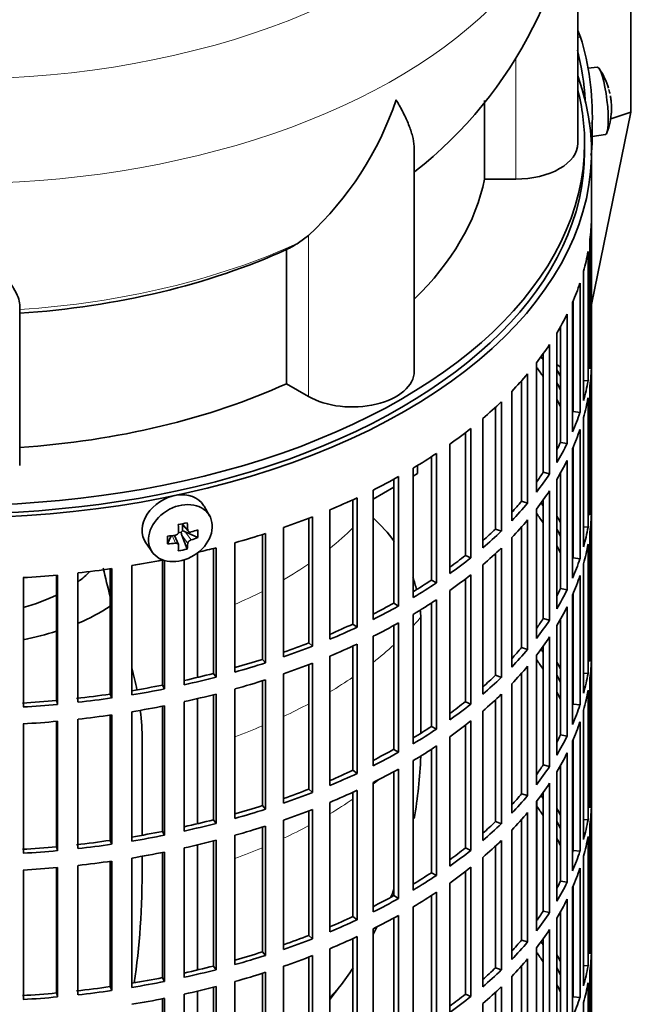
# Model space of a CAD drawing. Header units: millimetres. Extents: x 160 to 768, y -1047 to 1361.
# Tile 4 of 16: x 679 to 768, y -937 to -794. Entities that reach past the tile are written whole.
import ezdxf

# ---------------------------------------------------------------- set-up
doc = ezdxf.new("R2010")
doc.units = ezdxf.units.MM
for name, color, linetype in [('M5X8_UNI7687', 7, 'Continuous'), ('VSI134_DIFFUSORE', 7, 'Continuous'), ('VSI134_FILTRO_A', 7, 'Continuous'), ('VSI134_GIUNTO_8×', 7, 'Continuous'), ('VSI134_SUPPORTO_', 7, 'Continuous'), ('VSI134_TERMINALE', 7, 'Continuous')]:
    doc.layers.add(name, color=color, linetype=linetype)

# ---------------------------------------------------------------- blocks, each defined once
blk = doc.blocks.new('SE4')
at = {"layer": 'M5X8_UNI7687', "color": 7, "linetype": 'Continuous', "lineweight": 35}
for p, q in [((762.67, -800.89), (761.37, -801.01)), ((761.94, -810.97), (763.87, -810.67)), ((706.41, -865.99), (705.61, -864.6)), ((702.34, -867.19), (703.34, -868.26)), ((702.47, -867.33), (702.47, -868.18)), ((701.89, -870.18), (701.34, -868.84)), ((702.29, -868.36), (701.87, -868.45)), ((703.16, -870.83), (702.4, -868.81)), ((704.71, -869.16), (702.86, -868.31)), ((697.16, -869.93), (698.07, -871.25)), ((700.32, -870.08), (700.84, -868.9))]:
    blk.add_line(p, q, dxfattribs=at)
at = {"layer": 'M5X8_UNI7687', "color": 4, "linetype": 'Continuous', "lineweight": 9}
for p, q in [((702.43, -867.17), (703.25, -868.04)), ((701.45, -869.98), (700.99, -868.88)), ((703.25, -870.01), (702.4, -868.81)), ((702.86, -868.31), (703.72, -869.51))]:
    blk.add_line(p, q, dxfattribs=at)
at = {"layer": 'M5X8_UNI7687', "color": 7, "linetype": 'Continuous', "lineweight": 35}
for centre, radius, start, end in [((754.75, -806.83), 10, 16.6957, 35.0127), ((754.75, -806.83), 10, 12.3071, 13.5278), ((1130.85, -750.27), 370.34, 188.5064, 188.6141), ((754.75, -806.83), 10, 338.98, 357.2751), ((701.39, -868.3), 0.528, 276.4555, 357.8986)]:
    blk.add_arc(centre, radius, start, end, dxfattribs=at)
for centre, major_axis, ratio, start_param, end_param in [((763.26, -805.78), (0.6, -4.89), 0.169759, 0.004788, 3.136805), ((754.73, -806.74), (-9.78, -2.08), 0.810411, 3.163117, 3.206609), ((754.77, -806.95), (-9.94, -1.06), 0.589949, 3.053564, 3.168123), ((756.28, -804.83), (7.36, -5.62), 0.747167, 0.443437, 0.593129), ((701.32, -867.16), (4.23, 2.67), 0.767256, 0, 3.174849), ((701.32, -867.16), (4.23, 2.67), 0.767256, 6.249929, 6.283185), ((699.95, -867.49), (9.07, 1.85), 0.019763, -1.362564, -1.212872), ((699.35, -863.77), (1.53, -9.88), 0.211325, 1.060011, 1.174571), ((699.05, -863.83), (2.6, -9.66), 0.345066, 1.029371, 1.14393), ((699.2, -863.93), (9.99, 0.35), 0.508283, 4.80694, 4.9215), ((702.7, -868.48), (-0.426, -0.263), 0.771805, 4.793187, 5.319985), ((702.87, -868.72), (-0.389, 0.866), 0.498877, 0.936528, 1.454729), ((702.87, -868.72), (-0.787, 0.46), 0.398513, 4.948942, 5.467143), ((699.2, -863.93), (9.99, 0.35), 0.508283, -1.119427, -1.004868), ((697.07, -865.6), (5.99, -7.06), 0.675161, 0.597011, 0.746703), ((702.83, -864.39), (-1.49, -9.14), 0.222064, -1.011937, -0.862245), ((699.2, -863.67), (9.99, -0.39), 0.642024, 4.849519, 4.964078), ((699.35, -863.77), (1.53, -9.88), 0.211325, 0.703193, 0.817753), ((699.05, -863.83), (2.6, -9.66), 0.345066, 0.672553, 0.787113), ((699.2, -863.67), (9.99, -0.39), 0.642024, -1.076849, -0.96229), ((699.95, -862.49), (8.01, -4.64), 0.916989, 5.413008, 5.5627)]:
    blk.add_ellipse(centre, major_axis=major_axis, ratio=ratio, start_param=start_param, end_param=end_param, dxfattribs=at)
blk.add_ellipse((702.17, -868.51), major_axis=(-4.17, -2.63), ratio=0.767256, dxfattribs=at)
for points in [[(703.25, -868.04), (703.25, -868.05), (703.25, -868.08), (703.26, -868.12), (703.28, -868.16), (703.29, -868.2), (703.31, -868.23), (703.34, -868.26), (703.36, -868.29), (703.4, -868.31), (703.43, -868.33), (703.47, -868.35), (703.51, -868.36), (703.55, -868.36), (703.59, -868.37), (703.63, -868.36), (703.67, -868.36), (703.7, -868.35), (703.72, -868.35)], [(701.91, -870.29), (701.91, -870.28), (701.91, -870.25), (701.91, -870.22), (701.9, -870.19), (701.88, -870.16), (701.87, -870.13), (701.84, -870.1), (701.82, -870.07), (701.78, -870.05), (701.75, -870.03), (701.71, -870.01), (701.67, -870), (701.63, -869.99), (701.59, -869.98), (701.54, -869.98), (701.5, -869.98), (701.46, -869.98), (701.45, -869.98)], [(703.72, -869.51), (703.7, -869.51), (703.67, -869.52), (703.63, -869.54), (703.59, -869.56), (703.55, -869.59), (703.51, -869.61), (703.47, -869.64), (703.43, -869.67), (703.4, -869.71), (703.36, -869.75), (703.34, -869.78), (703.31, -869.82), (703.29, -869.86), (703.28, -869.9), (703.26, -869.93), (703.25, -869.97), (703.25, -870), (703.25, -870.01)]]:
    blk.add_open_spline(points, degree=3, dxfattribs=at)
at = {"layer": 'VSI134_DIFFUSORE', "color": 7, "linetype": 'Continuous', "lineweight": 35}
for p, q in [((759.85, -811.94), (759.85, -768.88)), ((746.32, -805.74), (746.32, -817.13)), ((736.13, -845.01), (736.13, -812.87)), ((746.32, -817.13), (750.85, -817.13)), ((720.76, -825.33), (719.34, -826.38)), ((717.56, -827.35), (717.56, -846.83)), ((678.85, -858.7), (678.85, -835.36)), ((717.56, -846.83), (720.76, -848.68))]:
    blk.add_line(p, q, dxfattribs=at)
at = {"layer": 'VSI134_DIFFUSORE', "color": 4, "linetype": 'Continuous', "lineweight": 9}
for p, q in [((750.85, -817.13), (750.85, -799.47)), ((720.76, -848.68), (720.76, -825.33))]:
    blk.add_line(p, q, dxfattribs=at)
at = {"layer": 'VSI134_DIFFUSORE', "color": 7, "linetype": 'Continuous', "lineweight": 35}
for centre, radius, start, end in [((698.49, -767.61), 61.37, 307.9088, 358.8103), ((688.26, -790.38), 47.73, 312.9143, 341.3628), ((711.43, -813.99), 14.7, 294.6434, 302.5491)]:
    blk.add_arc(centre, radius, start, end, dxfattribs=at)
at = {"layer": 'VSI134_DIFFUSORE', "color": 4, "linetype": 'Continuous', "lineweight": 9}
for centre, major_axis, start_param, end_param in [((669.85, -753.16), (85.67, 0), 2.813064, 6.283185), ((669.85, -765.92), (-89.83, 0), 0, 3.208962), ((669.85, -790.46), (79.5, 0), 4.82584, 5.384336)]:
    blk.add_ellipse(centre, major_axis=major_axis, ratio=0.57735, start_param=start_param, end_param=end_param, dxfattribs=at)
at = {"layer": 'VSI134_DIFFUSORE', "color": 7, "linetype": 'Continuous', "lineweight": 35}
for centre, major_axis, start_param, end_param in [((750.85, -811.94), (-9, 0), 1.570796, 3.141593), ((669.85, -811.94), (77, 0), 5.749077, 6.166034), ((669.85, -792.46), (77, 0), 4.82954, 5.380636), ((727.13, -845.01), (-9, 0), 0.785398, 3.141593), ((669.85, -811.94), (77, 0), 4.82954, 5.380636)]:
    blk.add_ellipse(centre, major_axis=major_axis, ratio=0.57735, start_param=start_param, end_param=end_param, dxfattribs=at)
for points, knots in [([(736.13, -812.88), (736.13, -812.72), (736.12, -812.57), (736.07, -811.91), (735.99, -811.39), (735.72, -810.33), (735.53, -809.78), (735.08, -808.65), (734.82, -808.08), (734.36, -807.18), (734.2, -806.88), (733.94, -806.42), (733.86, -806.26), (733.68, -805.95), (733.58, -805.79), (733.49, -805.63)], [0.4604904, 0.4604904, 0.4604904, 0.4604904, 0.5, 0.5, 0.625, 0.625, 0.75, 0.75, 0.875, 0.875, 0.9375, 0.9375, 0.96875, 0.96875, 1, 1, 1, 1]), ([(678.85, -835.36), (678.85, -835.04), (678.76, -834.68), (678.45, -833.88), (678.23, -833.44), (677.81, -832.72), (677.66, -832.47), (677.34, -831.95), (677.17, -831.69), (676.63, -830.87), (676.23, -830.29), (675.39, -829.07), (674.94, -828.43), (673.99, -827.07), (673.5, -826.36), (672.48, -824.88), (671.96, -824.12), (671.18, -822.93), (670.91, -822.52), (670.52, -821.9), (670.38, -821.69), (670.12, -821.27), (669.98, -821.06), (669.85, -820.85)], [0, 0, 0, 0, 0.125, 0.125, 0.25, 0.25, 0.3125, 0.3125, 0.375, 0.375, 0.5, 0.5, 0.625, 0.625, 0.75, 0.75, 0.875, 0.875, 0.9375, 0.9375, 0.96875, 0.96875, 1, 1, 1, 1])]:
    blk.add_open_spline(points, degree=3, knots=knots, dxfattribs=at)
at = {"layer": 'VSI134_FILTRO_A', "color": 7, "linetype": 'Continuous', "lineweight": 35}
for p, q in [((761.85, -977.28), (761.85, -813.16)), ((761.84, -823.02), (761.84, -841.8)), ((761.62, -825.9), (761.62, -844.68)), ((761.36, -827.64), (761.36, -846.42)), ((760.7, -830.51), (760.7, -849.28)), ((760.18, -832.23), (760.18, -851.01)), ((759.09, -835.05), (759.09, -853.82)), ((759.2, -834.8), (759.2, -850.88)), ((758.31, -836.73), (758.31, -855.51)), ((757.36, -838.54), (757.36, -855.34)), ((756.81, -839.49), (756.81, -858.27)), ((755.77, -841.13), (755.77, -859.91)), ((754.85, -842.47), (754.85, -859.69)), ((761.62, -841.79), (761.84, -841.8)), ((753.86, -843.8), (753.86, -862.58)), ((761.84, -844.25), (761.84, -863.03)), ((752.58, -845.38), (752.58, -864.16)), ((751.69, -846.41), (751.69, -863.89)), ((760.7, -846.37), (761.36, -846.42)), ((761.62, -847.13), (761.62, -865.91)), ((750.27, -847.94), (750.27, -866.72)), ((761.36, -848.87), (761.36, -867.65)), ((747.91, -850.25), (747.91, -867.92)), ((748.76, -849.46), (748.76, -868.23)), ((759.2, -850.88), (760.18, -851.01)), ((760.7, -851.73), (760.7, -870.51)), ((746.07, -851.89), (746.07, -870.67)), ((743.54, -853.94), (743.54, -871.75)), ((744.33, -853.32), (744.33, -872.1)), ((760.18, -853.46), (760.18, -872.24)), ((741.29, -855.61), (741.29, -874.39)), ((757.36, -855.34), (758.31, -855.51)), ((738.61, -857.44), (738.61, -875.34)), ((739.34, -856.95), (739.34, -875.73)), ((759.09, -856.27), (759.09, -875.05)), ((759.2, -856.03), (759.2, -872.11)), ((758.31, -857.96), (758.31, -876.74)), ((735.97, -859.08), (735.97, -877.86)), ((754.85, -859.69), (755.77, -859.91)), ((757.36, -859.77), (757.36, -876.57)), ((733.15, -860.69), (733.15, -878.67)), ((733.82, -860.32), (733.82, -879.1)), ((756.81, -860.72), (756.81, -879.5)), ((730.14, -862.27), (730.14, -881.05)), ((755.77, -862.36), (755.77, -881.14)), ((761.62, -863.02), (761.84, -863.03)), ((727.21, -863.67), (727.21, -881.71)), ((727.82, -863.39), (727.82, -882.17)), ((751.69, -863.89), (752.58, -864.16)), ((754.85, -863.7), (754.85, -880.92)), ((723.85, -865.15), (723.85, -883.93)), ((753.86, -865.03), (753.86, -883.8)), ((761.84, -865.48), (761.84, -884.26)), ((720.83, -866.36), (720.83, -884.44)), ((721.37, -866.15), (721.37, -884.93)), ((752.58, -866.61), (752.58, -885.39)), ((714.07, -868.72), (714.07, -886.84)), ((714.53, -868.57), (714.53, -887.35)), ((717.15, -867.7), (717.15, -886.48)), ((747.91, -867.92), (748.76, -868.23)), ((751.69, -867.63), (751.69, -885.12)), ((760.7, -867.6), (761.36, -867.65)), ((761.62, -868.36), (761.62, -887.14)), ((710.1, -869.91), (710.1, -888.69)), ((750.27, -869.17), (750.27, -887.95)), ((761.36, -870.1), (761.36, -888.88)), ((706.97, -870.74), (706.97, -888.89)), ((707.35, -870.65), (707.35, -889.43)), ((747.91, -871.48), (747.91, -889.15)), ((748.76, -870.68), (748.76, -889.46)), ((699.59, -872.41), (699.59, -890.58)), ((699.89, -872.5), (699.89, -891.13)), ((702.73, -872.39), (702.73, -890.53)), ((743.54, -871.75), (744.33, -872.1)), ((746.07, -873.12), (746.07, -891.9)), ((759.2, -872.11), (760.18, -872.24)), ((760.7, -872.96), (760.7, -891.74)), ((684.33, -874.6), (684.33, -893.38)), ((687.31, -874.29), (687.31, -893.07)), ((691.98, -873.7), (691.98, -891.88)), ((692.2, -873.67), (692.2, -892.45)), ((695.12, -873.22), (695.12, -892)), ((744.33, -874.55), (744.33, -893.33)), ((679.38, -874.97), (679.38, -893.75)), ((684.2, -874.61), (684.2, -892.8)), ((738.61, -875.34), (739.34, -875.73)), ((743.54, -875.17), (743.54, -892.98)), ((760.18, -874.68), (760.18, -893.46)), ((741.29, -876.84), (741.29, -895.62)), ((757.36, -876.57), (758.31, -876.74)), ((759.2, -877.26), (759.2, -893.34)), ((733.15, -878.67), (733.82, -879.1)), ((738.61, -878.66), (738.61, -896.57)), ((739.34, -878.18), (739.34, -896.96)), ((759.09, -877.5), (759.09, -896.28)), ((735.97, -880.31), (735.97, -899.09)), ((758.31, -879.19), (758.31, -897.97)), ((727.21, -881.71), (727.82, -882.17)), ((733.82, -881.54), (733.82, -900.32)), ((754.85, -880.92), (755.77, -881.14)), ((757.36, -881), (757.36, -897.8)), ((733.15, -881.92), (733.15, -899.9)), ((756.81, -881.94), (756.81, -900.72)), ((720.83, -884.44), (721.37, -884.93)), ((730.14, -883.49), (730.14, -902.27)), ((755.77, -883.59), (755.77, -902.37)), ((761.62, -884.25), (761.84, -884.26)), ((727.21, -884.9), (727.21, -902.94)), ((727.82, -884.62), (727.82, -903.4)), ((751.69, -885.12), (752.58, -885.39)), ((754.85, -884.93), (754.85, -902.15)), ((714.07, -886.84), (714.53, -887.35)), ((721.37, -887.38), (721.37, -906.16)), ((723.85, -886.38), (723.85, -905.16)), ((753.86, -886.25), (753.86, -905.03)), ((761.84, -886.7), (761.84, -905.48)), ((706.97, -888.89), (707.35, -889.43)), ((720.83, -887.59), (720.83, -905.67)), ((751.69, -888.86), (751.69, -906.35)), ((752.58, -887.84), (752.58, -906.62)), ((760.7, -888.83), (761.36, -888.88)), ((714.07, -889.95), (714.07, -908.07)), ((714.53, -889.8), (714.53, -908.58)), ((717.15, -888.93), (717.15, -907.71)), ((747.91, -889.15), (748.76, -889.46)), ((761.62, -889.59), (761.62, -908.37)), ((699.59, -890.58), (699.89, -891.13)), ((710.1, -891.14), (710.1, -909.92)), ((750.27, -890.4), (750.27, -909.18)), ((761.36, -891.33), (761.36, -910.11)), ((684.2, -892.8), (684.33, -893.38)), ((691.98, -891.88), (692.2, -892.45)), ((702.73, -892.98), (702.73, -911.76)), ((706.97, -891.97), (706.97, -910.12)), ((707.35, -891.88), (707.35, -910.65)), ((743.54, -892.98), (744.33, -893.33)), ((747.91, -892.71), (747.91, -910.38)), ((748.76, -891.91), (748.76, -910.69)), ((695.12, -894.45), (695.12, -913.23)), ((699.59, -893.64), (699.59, -911.81)), ((699.89, -893.58), (699.89, -912.36)), ((746.07, -894.35), (746.07, -913.13)), ((759.2, -893.34), (760.18, -893.46)), ((760.7, -894.19), (760.7, -912.97)), ((684.2, -895.84), (684.2, -914.03)), ((684.33, -895.83), (684.33, -914.61)), ((687.31, -895.52), (687.31, -914.3)), ((691.98, -894.93), (691.98, -913.11)), ((692.2, -894.9), (692.2, -913.68)), ((744.33, -895.78), (744.33, -914.56)), ((760.18, -895.91), (760.18, -914.69)), ((679.38, -896.2), (679.38, -914.98)), ((738.61, -896.57), (739.34, -896.96)), ((743.54, -896.4), (743.54, -914.21)), ((741.29, -898.07), (741.29, -916.85)), ((757.36, -897.8), (758.31, -897.97)), ((759.09, -898.73), (759.09, -917.51)), ((759.2, -898.49), (759.2, -914.57)), ((733.15, -899.9), (733.82, -900.32)), ((738.61, -899.89), (738.61, -917.8)), ((739.34, -899.41), (739.34, -918.19)), ((735.97, -901.54), (735.97, -920.32)), ((758.31, -900.42), (758.31, -919.2)), ((727.21, -902.94), (727.82, -903.4)), ((733.15, -903.15), (733.15, -921.13)), ((733.82, -902.77), (733.82, -921.55)), ((754.85, -902.15), (755.77, -902.37)), ((756.81, -903.17), (756.81, -921.95)), ((757.36, -902.23), (757.36, -919.03)), ((720.83, -905.67), (721.37, -906.16)), ((727.82, -905.85), (727.82, -924.63)), ((730.14, -904.72), (730.14, -923.5)), ((755.77, -904.82), (755.77, -923.6)), ((761.62, -905.48), (761.84, -905.48)), ((727.21, -906.13), (727.21, -924.17)), ((751.69, -906.35), (752.58, -906.62)), ((754.85, -906.16), (754.85, -923.37)), ((714.07, -908.07), (714.53, -908.58)), ((720.83, -908.82), (720.83, -926.9)), ((721.37, -908.61), (721.37, -927.39)), ((723.85, -907.6), (723.85, -926.38)), ((753.86, -907.48), (753.86, -926.26)), ((761.84, -907.93), (761.84, -926.71)), ((706.97, -910.12), (707.35, -910.65)), ((717.15, -910.16), (717.15, -928.94)), ((751.69, -910.09), (751.69, -927.58)), ((752.58, -909.07), (752.58, -927.85)), ((760.7, -910.06), (761.36, -910.11)), ((714.07, -911.18), (714.07, -929.3)), ((714.53, -911.03), (714.53, -929.81)), ((747.91, -910.38), (748.76, -910.69)), ((750.27, -911.63), (750.27, -930.41)), ((761.62, -910.82), (761.62, -929.6)), ((691.98, -913.11), (692.2, -913.68)), ((699.59, -911.81), (699.89, -912.36)), ((707.35, -913.1), (707.35, -931.88)), ((710.1, -912.37), (710.1, -931.14)), ((748.76, -913.14), (748.76, -931.92)), ((761.36, -912.56), (761.36, -931.34)), ((684.2, -914.03), (684.33, -914.61)), ((702.73, -914.21), (702.73, -932.99)), ((706.97, -913.2), (706.97, -931.35)), ((743.54, -914.21), (744.33, -914.56)), ((747.91, -913.94), (747.91, -931.61)), ((759.2, -914.57), (760.18, -914.69)), ((695.12, -915.67), (695.12, -934.45)), ((699.59, -914.87), (699.59, -933.04)), ((699.89, -914.81), (699.89, -933.59)), ((746.07, -915.58), (746.07, -934.36)), ((760.7, -915.42), (760.7, -934.2)), ((679.38, -917.43), (679.38, -936.21)), ((684.2, -917.07), (684.2, -935.26)), ((684.33, -917.06), (684.33, -935.84)), ((687.31, -916.75), (687.31, -935.53)), ((691.98, -916.16), (691.98, -934.34)), ((692.2, -916.13), (692.2, -934.91)), ((744.33, -917.01), (744.33, -935.79)), ((760.18, -917.14), (760.18, -935.92)), ((738.61, -917.8), (739.34, -918.19)), ((743.54, -917.63), (743.54, -935.44)), ((741.29, -919.3), (741.29, -938.08)), ((757.36, -919.03), (758.31, -919.2)), ((759.09, -919.96), (759.09, -938.74)), ((759.2, -919.71), (759.2, -935.8)), ((733.15, -921.13), (733.82, -921.55)), ((738.61, -921.12), (738.61, -939.03)), ((739.34, -920.64), (739.34, -939.42)), ((758.31, -921.65), (758.31, -940.43)), ((735.97, -922.77), (735.97, -941.55)), ((727.21, -924.17), (727.82, -924.63)), ((733.15, -924.38), (733.15, -942.36)), ((733.82, -924), (733.82, -942.78)), ((754.85, -923.37), (755.77, -923.6)), ((756.81, -924.4), (756.81, -943.18)), ((757.36, -923.46), (757.36, -940.26)), ((730.14, -925.95), (730.14, -944.73)), ((755.77, -926.05), (755.77, -944.82)), ((720.83, -926.9), (721.37, -927.39)), ((727.21, -927.36), (727.21, -945.4)), ((727.82, -927.08), (727.82, -945.86)), ((754.85, -927.38), (754.85, -944.6)), ((761.62, -926.71), (761.84, -926.71)), ((723.85, -928.83), (723.85, -947.61)), ((751.69, -927.58), (752.58, -927.85)), ((753.86, -928.71), (753.86, -947.49)), ((714.07, -929.3), (714.53, -929.81)), ((720.83, -930.04), (720.83, -948.13)), ((721.37, -929.84), (721.37, -948.62)), ((752.58, -930.3), (752.58, -949.08)), ((761.84, -929.16), (761.84, -947.94)), ((706.97, -931.35), (707.35, -931.88)), ((717.15, -931.39), (717.15, -950.17)), ((747.91, -931.61), (748.76, -931.92)), ((751.69, -931.32), (751.69, -948.81)), ((760.7, -931.29), (761.36, -931.34)), ((699.59, -933.04), (699.89, -933.59)), ((714.07, -932.41), (714.07, -950.53)), ((714.53, -932.26), (714.53, -951.04)), ((750.27, -932.86), (750.27, -951.64)), ((761.62, -932.05), (761.62, -950.83)), ((691.98, -934.34), (692.2, -934.91)), ((706.97, -934.43), (706.97, -952.58)), ((707.35, -934.33), (707.35, -953.11)), ((710.1, -933.59), (710.1, -952.37)), ((748.76, -934.37), (748.76, -953.15)), ((761.36, -933.79), (761.36, -952.57)), ((684.2, -935.26), (684.33, -935.84)), ((699.89, -936.04), (699.89, -954.82)), ((702.73, -935.44), (702.73, -954.22)), ((743.54, -935.44), (744.33, -935.79)), ((747.91, -935.17), (747.91, -952.84)), ((759.2, -935.8), (760.18, -935.92)), ((699.59, -936.1), (699.59, -954.26)), ((746.07, -936.81), (746.07, -955.58)), ((760.7, -936.65), (760.7, -955.43))]:
    blk.add_line(p, q, dxfattribs=at)
for centre, major_axis, start_param, end_param in [((669.85, -813.16), (-92, 0), -0.208894, 3.350487), ((669.85, -813.16), (-91, 0), 0, 3.141593), ((669.85, -822.14), (92, 0), 6.212375, 6.266729), ((669.85, -822.14), (92, 0), -0.158077, -0.103722), ((669.85, -822.14), (92, 0), -0.245343, -0.190989), ((669.85, -822.14), (92, 0), -0.33261, -0.278255), ((669.85, -822.14), (92, 0), -0.419876, -0.365522), ((669.85, -862.15), (91, 0), 0.365223, 0.374965), ((669.85, -840.92), (92, 0), 6.212375, 6.266729), ((669.85, -864.6), (91, 0), 0.365223, 0.394539), ((669.85, -843.37), (92, 0), 6.212375, 6.266729), ((669.85, -822.14), (92, 0), -0.507143, -0.452788), ((669.85, -862.15), (92, 0), 0.313806, 0.33261), ((669.85, -862.15), (91, 0), 0.277957, 0.299174), ((669.85, -840.92), (92, 0), -0.158077, -0.103722), ((669.85, -843.37), (92, 0), -0.158077, -0.103722), ((669.85, -822.14), (92, 0), -0.594409, -0.540055), ((669.85, -864.6), (91, 0), 0.277957, 0.299174), ((669.85, -840.92), (92, 0), -0.245343, -0.190989), ((669.85, -822.14), (92, 0), -0.681676, -0.627321), ((669.85, -843.37), (92, 0), -0.245343, -0.190989), ((669.85, -840.92), (91, 0), -0.299174, -0.277957), ((669.85, -840.92), (92, 0), -0.33261, -0.278255), ((669.85, -822.14), (92, 0), -0.768942, -0.714588), ((669.85, -843.37), (92, 0), -0.33261, -0.278255), ((669.85, -840.92), (91, 0), -0.394539, -0.365223), ((669.85, -840.92), (92, 0), -0.419876, -0.365522), ((669.85, -822.14), (92, 0), -0.856209, -0.801854), ((669.85, -843.37), (92, 0), -0.419876, -0.365522), ((669.85, -862.15), (92, 0), 6.212375, 6.266729), ((669.85, -822.14), (92, 0), -0.943475, -0.889121), ((669.85, -840.92), (91, 0), -0.486998, -0.45249), ((669.85, -840.92), (92, 0), -0.507143, -0.452788), ((669.85, -883.38), (91, 0), 0.365223, 0.374965), ((669.85, -885.83), (91, 0), 0.365223, 0.394539), ((669.85, -864.6), (92, 0), 6.212375, 6.266729), ((669.85, -822.14), (92, 0), -1.030742, -0.976387), ((669.85, -843.37), (92, 0), -0.507143, -0.452788), ((669.85, -883.38), (92, 0), 0.313806, 0.33261), ((669.85, -822.14), (92, 0), -1.118008, -1.063654), ((669.85, -840.92), (91, 0), -0.577951, -0.539756), ((669.85, -840.92), (92, 0), -0.594409, -0.540055), ((669.85, -883.38), (91, 0), 0.277957, 0.299174), ((669.85, -862.15), (92, 0), -0.158077, -0.103722), ((669.85, -864.6), (92, 0), -0.158077, -0.103722), ((669.85, -822.14), (92, 0), -1.181149, -1.15092), ((669.85, -843.37), (92, 0), -0.594409, -0.540055), ((669.85, -885.83), (91, 0), 0.277957, 0.299174), ((669.85, -822.14), (92, 0), -1.292541, -1.241644), ((669.85, -840.92), (91, 0), -0.668018, -0.627022), ((669.85, -840.92), (92, 0), -0.681676, -0.627321), ((669.85, -862.15), (92, 0), -0.245343, -0.190989), ((669.85, -822.14), (92, 0), -1.467074, -1.412719), ((669.85, -822.14), (92, 0), -1.379807, -1.325453), ((669.85, -843.37), (92, 0), -0.681676, -0.627321), ((669.85, -840.92), (91, 0), -0.757518, -0.714289), ((669.85, -840.92), (92, 0), -0.768942, -0.714588), ((669.85, -864.6), (92, 0), -0.245343, -0.190989), ((669.85, -862.15), (91, 0), -0.299174, -0.277957), ((669.85, -862.15), (92, 0), -0.33261, -0.278255), ((669.85, -840.92), (91, 0), -0.846635, -0.801555), ((669.85, -843.37), (92, 0), -0.768942, -0.714588), ((669.85, -840.92), (92, 0), -0.856209, -0.801854), ((669.85, -864.6), (92, 0), -0.33261, -0.278255), ((669.85, -840.92), (91, 0), -0.935485, -0.888822), ((669.85, -843.37), (92, 0), -0.856209, -0.801854), ((669.85, -862.15), (91, 0), -0.394539, -0.365223), ((669.85, -862.15), (92, 0), -0.419876, -0.365522), ((669.85, -840.92), (92, 0), -0.943475, -0.889121), ((669.85, -840.92), (91, 0), -1.024141, -0.976088), ((669.85, -864.6), (92, 0), -0.419876, -0.365522), ((669.85, -883.38), (92, 0), 6.212375, 6.266729), ((669.85, -840.92), (92, 0), -1.030742, -0.976387), ((669.85, -843.37), (92, 0), -0.943475, -0.889121), ((669.85, -862.15), (91, 0), -0.486998, -0.45249), ((669.85, -862.15), (92, 0), -0.507143, -0.452788), ((669.85, -904.61), (91, 0), 0.365223, 0.374965), ((669.85, -840.92), (91, 0), -1.112655, -1.063355), ((669.85, -840.92), (92, 0), -1.118008, -1.063654), ((669.85, -843.37), (92, 0), -1.030742, -0.976387), ((669.85, -907.06), (91, 0), 0.365223, 0.394539), ((669.85, -904.61), (92, 0), 0.313806, 0.33261), ((669.85, -885.83), (92, 0), 6.212375, 6.266729), ((669.85, -840.92), (91, 0), -1.201065, -1.150621), ((669.85, -864.6), (92, 0), -0.507143, -0.452788), ((669.85, -883.38), (92, 0), -0.158077, -0.103722), ((669.85, -840.92), (92, 0), -1.205275, -1.15092), ((669.85, -843.37), (92, 0), -1.118008, -1.063654), ((669.85, -862.15), (91, 0), -0.577951, -0.539756), ((669.85, -862.15), (92, 0), -0.594409, -0.540055), ((669.85, -904.61), (91, 0), 0.277957, 0.299174), ((669.85, -840.92), (91, 0), -1.2894, -1.237888), ((669.85, -840.92), (92, 0), -1.292541, -1.238186), ((669.85, -907.06), (91, 0), 0.277957, 0.299174), ((669.85, -885.83), (92, 0), -0.158077, -0.103722), ((669.85, -840.92), (91, 0), -1.467373, -1.412421), ((669.85, -840.92), (91, 0), -1.380106, -1.325154), ((669.85, -840.92), (92, 0), -1.379807, -1.325453), ((669.85, -843.37), (92, 0), -1.205275, -1.15092), ((669.85, -862.15), (91, 0), -0.668018, -0.627022), ((669.85, -864.6), (92, 0), -0.594409, -0.540055), ((669.85, -840.92), (92, 0), -1.467074, -1.412719), ((669.85, -843.37), (92, 0), -1.292541, -1.238186), ((669.85, -862.15), (92, 0), -0.681676, -0.627321), ((669.85, -883.38), (92, 0), -0.245343, -0.190989), ((669.85, -843.37), (92, 0), -1.467074, -1.412719), ((669.85, -843.37), (92, 0), -1.379807, -1.325453), ((669.85, -864.6), (92, 0), -0.681676, -0.627321), ((669.85, -885.83), (92, 0), -0.245343, -0.190989), ((669.85, -862.15), (91, 0), -0.757518, -0.714289), ((669.85, -862.15), (92, 0), -0.768942, -0.714588), ((669.85, -883.38), (91, 0), -0.299174, -0.277957), ((669.85, -883.38), (92, 0), -0.33261, -0.278255), ((669.85, -862.15), (91, 0), -0.846635, -0.801555), ((669.85, -862.15), (92, 0), -0.856209, -0.801854), ((669.85, -864.6), (92, 0), -0.768942, -0.714588), ((669.85, -885.83), (92, 0), -0.33261, -0.278255), ((669.85, -862.15), (91, 0), -0.935485, -0.888822), ((669.85, -864.6), (92, 0), -0.856209, -0.801854), ((669.85, -883.38), (91, 0), -0.394539, -0.365223), ((669.85, -883.38), (92, 0), -0.419876, -0.365522), ((669.85, -862.15), (92, 0), -0.943475, -0.889121), ((669.85, -862.15), (91, 0), -1.024141, -0.976088), ((669.85, -864.6), (92, 0), -0.943475, -0.889121), ((669.85, -885.83), (92, 0), -0.419876, -0.365522), ((669.85, -904.61), (92, 0), 6.212375, 6.266729), ((669.85, -862.15), (92, 0), -1.030742, -0.976387), ((669.85, -883.38), (91, 0), -0.486998, -0.45249), ((669.85, -883.38), (92, 0), -0.507143, -0.452788), ((669.85, -925.84), (91, 0), 0.365223, 0.374965), ((669.85, -862.15), (91, 0), -1.112655, -1.063355), ((669.85, -862.15), (92, 0), -1.118008, -1.063654), ((669.85, -864.6), (92, 0), -1.030742, -0.976387), ((669.85, -928.29), (91, 0), 0.365223, 0.394539), ((669.85, -925.84), (92, 0), 0.313806, 0.33261), ((669.85, -907.06), (92, 0), 6.212375, 6.266729), ((669.85, -862.15), (91, 0), -1.201065, -1.150621), ((669.85, -885.83), (92, 0), -0.507143, -0.452788), ((669.85, -904.61), (92, 0), -0.158077, -0.103722), ((669.85, -862.15), (92, 0), -1.205275, -1.15092), ((669.85, -864.6), (92, 0), -1.118008, -1.063654), ((669.85, -883.38), (91, 0), -0.577951, -0.539756), ((669.85, -883.38), (92, 0), -0.594409, -0.540055), ((669.85, -925.84), (91, 0), 0.277957, 0.299174), ((669.85, -862.15), (91, 0), -1.380106, -1.325154), ((669.85, -862.15), (91, 0), -1.2894, -1.237888), ((669.85, -862.15), (92, 0), -1.292541, -1.238186), ((669.85, -864.6), (92, 0), -1.205275, -1.15092), ((669.85, -885.83), (92, 0), -0.594409, -0.540055), ((669.85, -928.29), (91, 0), 0.277957, 0.299174), ((669.85, -925.84), (92, 0), 0.240575, 0.245343), ((669.85, -907.06), (92, 0), -0.158077, -0.103722), ((669.85, -862.15), (91, 0), -1.467373, -1.412421), ((669.85, -862.15), (92, 0), -1.467074, -1.412719), ((669.85, -862.15), (92, 0), -1.379807, -1.325453), ((669.85, -883.38), (91, 0), -0.668018, -0.627022), ((669.85, -883.38), (92, 0), -0.681676, -0.627321), ((669.85, -904.61), (91, 0), -0.196715, -0.19069), ((669.85, -864.6), (92, 0), -1.292541, -1.238186), ((669.85, -904.61), (92, 0), -0.245343, -0.190989), ((669.85, -864.6), (92, 0), -1.467074, -1.412719), ((669.85, -864.6), (92, 0), -1.379807, -1.325453), ((669.85, -885.83), (92, 0), -0.681676, -0.627321), ((669.85, -907.06), (92, 0), -0.245343, -0.190989), ((669.85, -883.38), (91, 0), -0.757518, -0.714289), ((669.85, -883.38), (92, 0), -0.768942, -0.714588), ((669.85, -904.61), (91, 0), -0.299174, -0.277957), ((669.85, -904.61), (92, 0), -0.33261, -0.278255), ((669.85, -883.38), (91, 0), -0.846635, -0.801555), ((669.85, -883.38), (92, 0), -0.856209, -0.801854), ((669.85, -885.83), (92, 0), -0.768942, -0.714588), ((669.85, -907.06), (92, 0), -0.33261, -0.278255), ((669.85, -883.38), (91, 0), -0.935485, -0.888822), ((669.85, -885.83), (92, 0), -0.856209, -0.801854), ((669.85, -904.61), (91, 0), -0.394539, -0.365223), ((669.85, -904.61), (92, 0), -0.419876, -0.365522), ((669.85, -883.38), (92, 0), -0.943475, -0.889121), ((669.85, -907.06), (92, 0), -0.419876, -0.365522), ((669.85, -883.38), (91, 0), -1.024141, -0.976088), ((669.85, -883.38), (92, 0), -1.030742, -0.976387), ((669.85, -885.83), (92, 0), -0.943475, -0.889121), ((669.85, -925.84), (92, 0), 6.212375, 6.266729), ((669.85, -904.61), (91, 0), -0.486998, -0.45249), ((669.85, -904.61), (92, 0), -0.507143, -0.452788), ((669.85, -947.07), (91, 0), 0.365223, 0.374965), ((669.85, -883.38), (91, 0), -1.112655, -1.063355), ((669.85, -883.38), (92, 0), -1.118008, -1.063654), ((669.85, -885.83), (92, 0), -1.030742, -0.976387), ((669.85, -907.06), (92, 0), -0.507143, -0.452788), ((669.85, -949.52), (91, 0), 0.365223, 0.394539), ((669.85, -947.07), (92, 0), 0.313806, 0.33261), ((669.85, -928.29), (92, 0), 6.212375, 6.266729), ((669.85, -883.38), (91, 0), -1.201065, -1.150621), ((669.85, -904.61), (91, 0), -0.577951, -0.539756), ((669.85, -947.07), (91, 0), 0.277957, 0.299174), ((669.85, -925.84), (92, 0), -0.158077, -0.103722), ((669.85, -883.38), (91, 0), -1.2894, -1.237888), ((669.85, -883.38), (92, 0), -1.205275, -1.15092), ((669.85, -885.83), (92, 0), -1.118008, -1.063654), ((669.85, -904.61), (92, 0), -0.594409, -0.540055), ((669.85, -883.38), (91, 0), -1.380106, -1.325154), ((669.85, -883.38), (92, 0), -1.292541, -1.238186), ((669.85, -885.83), (92, 0), -1.205275, -1.15092), ((669.85, -907.06), (92, 0), -0.594409, -0.540055), ((669.85, -949.52), (91, 0), 0.277957, 0.299174), ((669.85, -928.29), (92, 0), -0.158077, -0.103722), ((669.85, -883.38), (91, 0), -1.467373, -1.412421), ((669.85, -883.38), (92, 0), -1.467074, -1.412719), ((669.85, -883.38), (92, 0), -1.379807, -1.325453), ((669.85, -885.83), (92, 0), -1.292541, -1.238186), ((669.85, -904.61), (91, 0), -0.668018, -0.627022), ((669.85, -904.61), (92, 0), -0.681676, -0.627321), ((669.85, -925.84), (92, 0), -0.245343, -0.190989)]:
    blk.add_ellipse(centre, major_axis=major_axis, ratio=0.57735, start_param=start_param, end_param=end_param, dxfattribs=at)
at = {"layer": 'VSI134_GIUNTO_8×', "color": 7, "linetype": 'Continuous', "lineweight": 35}
for major_axis, start_param, end_param in [((-22, 0), -3.795301, -3.653859), ((-22, 0), 2.018583, 2.281496), ((-29.5, 0), -4.078836, -3.864106), ((-29.5, 0), -4.383604, -4.2043)]:
    blk.add_ellipse((669.85, -867.87), major_axis=major_axis, ratio=0.57735, start_param=start_param, end_param=end_param, dxfattribs=at)
at = {"layer": 'VSI134_SUPPORTO_', "color": 7, "linetype": 'Continuous', "lineweight": 35}
for p, q in [((760.85, -813.16), (760.85, -811.94)), ((736.61, -859.86), (736.61, -858.69)), ((736.61, -859.86), (735.97, -860.23)), ((733.15, -861.86), (730.14, -863.6)), ((704.67, -871.38), (704.67, -889.46)), ((737.07, -897.56), (737.07, -880.72)), ((704.67, -892.54), (704.67, -910.69)), ((696.64, -912.36), (696.64, -898.49)), ((753.92, -907.4), (753.92, -924.72)), ((704.67, -913.77), (704.67, -931.92)), ((696.64, -916.54), (696.64, -915.42)), ((723.85, -936.21), (725.28, -934.37)), ((704.67, -934.99), (704.67, -953.15))]:
    blk.add_line(p, q, dxfattribs=at)
for centre, radius, start, end in [((716.2, -881.86), 20.9, 35.5148, 47.7987), ((716.2, -881.86), 20.9, 14.2623, 19.3031), ((716.2, -881.86), 20.9, 3.1007, 5.9542), ((678.87, -899.24), 58.21, 349.4038, 358.3179), ((678.87, -899.24), 58.21, 337.6143, 338.8982), ((678.87, -899.24), 58.21, 331.7684, 333.0367), ((678.87, -899.24), 58.21, 322.877, 326.2091)]:
    blk.add_arc(centre, radius, start, end, dxfattribs=at)
for centre, major_axis, ratio, start_param, end_param in [((669.85, -811.94), (91, 0), 0.57735, 2.993207, 6.283185), ((669.85, -811.94), (91, 0), 0.57735, 0, 0.148386), ((702, -872.7), (-8.14, 34.04), 0.31246, 1.522526, 1.643573), ((690.9, -890.49), (3.49, -14.59), 0.31246, 1.44286, 1.661698), ((690.9, -890.49), (3.49, -14.59), 0.31246, 0.917533, 1.237075), ((662.2, -868.54), (20.93, -87.53), 0.31246, 0.65805, 0.917533)]:
    blk.add_ellipse(centre, major_axis=major_axis, ratio=ratio, start_param=start_param, end_param=end_param, dxfattribs=at)
at = {"layer": 'VSI134_SUPPORTO_', "color": 4, "linetype": 'Continuous', "lineweight": 9}
for centre, major_axis, start_param, end_param in [((669.85, -848.22), (66.6, 0), -0.625209, -0.533057), ((669.85, -848.22), (66.6, 0), -0.780897, -0.698932), ((669.85, -848.22), (66.6, 0), -0.921885, -0.844673), ((669.85, -861.52), (75, 0), -0.491682, -0.459415), ((669.85, -861.52), (75, 0), -0.63707, -0.566131), ((669.85, -861.52), (75, 0), -0.766956, -0.70007), ((669.85, -861.52), (75, 0), -0.888301, -0.823319), ((669.85, -861.52), (75, 0), -1.004352, -0.94022), ((669.85, -879.21), (75, 0), -0.63707, -0.618187), ((669.85, -879.21), (75, 0), -0.766956, -0.70007), ((669.85, -879.21), (75, 0), -0.888301, -0.823319), ((669.85, -879.21), (75, 0), -1.004352, -0.94022), ((669.85, -917.99), (62.27, 0), -0.521266, -0.473078)]:
    blk.add_ellipse(centre, major_axis=major_axis, ratio=0.57735, start_param=start_param, end_param=end_param, dxfattribs=at)
at = {"layer": 'VSI134_TERMINALE', "color": 7, "linetype": 'Continuous', "lineweight": 35}
for p, q in [((767.56, -779.85), (767.56, -807.4)), ((761.85, -835.33), (767.56, -807.4)), ((764.63, -808.37), (767.56, -807.4)), ((761.95, -808.98), (761.95, -810.61)), ((757.36, -844.41), (756.81, -844.02))]:
    blk.add_line(p, q, dxfattribs=at)
at = {"layer": 'VSI134_TERMINALE', "color": 4, "linetype": 'Continuous', "lineweight": 9}
for p, q in [((759.85, -796.55), (760.27, -796.52)), ((761.57, -809.01), (761.95, -808.98)), ((761.95, -810.61), (761.75, -810.63))]:
    blk.add_line(p, q, dxfattribs=at)
at = {"layer": 'VSI134_TERMINALE', "color": 7, "linetype": 'Continuous', "lineweight": 35}
for centre, radius, start, end in [((723.34, -807.84), 38.63, 358.3189, 17.0497), ((724.09, -807.7), 36.9, 3.145, 14.5372)]:
    blk.add_arc(centre, radius, start, end, dxfattribs=at)
blk.add_ellipse((669.85, -809.08), major_axis=(93, 0), ratio=0.57735, start_param=0.236132, end_param=0.254688, dxfattribs=at)
blk.add_open_spline([(761.95, -810.61), (761.95, -811.1), (761.94, -811.54), (761.92, -812.15), (761.91, -812.34), (761.88, -812.7), (761.87, -812.88), (761.82, -813.3), (761.79, -813.53), (761.75, -813.72)], degree=3, knots=[0, 0, 0, 0, 0.125, 0.125, 0.1875, 0.1875, 0.25, 0.25, 0.3554621, 0.3554621, 0.3554621, 0.3554621], dxfattribs=at)

msp = doc.modelspace()

# ---------------------------------------------------------------- block references
msp.add_blockref('SE4', (0, 0))

doc.saveas('drawing.dxf')
